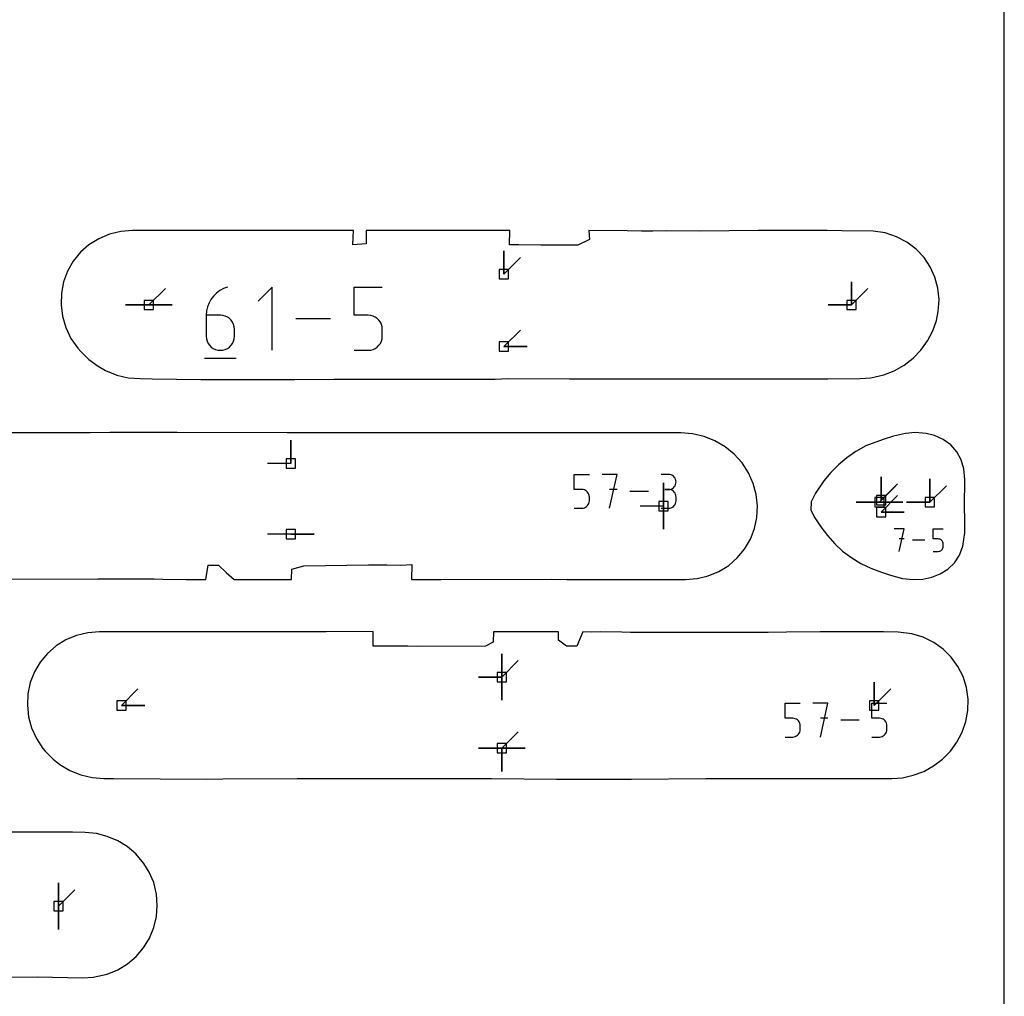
# Model space of a CAD drawing. Extents: x 0 to 600, y 0 to 900.
# Tile 49 of 56: x 540 to 600, y 53 to 113. Entities that reach past the tile are written whole.
import ezdxf

# ---------------------------------------------------------------- set-up
doc = ezdxf.new("R2010")
doc.units = 0

msp = doc.modelspace()

# ---------------------------------------------------------------- linework, layer by layer
at = {"layer": 'annotation', "color": 1}
for p, q in [((569.297474, 97.651609), (569.297474, 99.080359)), ((569.297474, 97.651609), (569.297474, 99.080359)), ((569.297474, 99.080359), (569.297474, 97.651609)), ((569.297474, 97.651609), (570.307753, 98.661888)), ((547.505861, 95.753225), (548.51614, 96.763504)), ((552.078585, 96.758747), (551.852071, 96.634043)), ((552.325432, 96.851299), (552.078585, 96.758747)), ((552.325432, 96.851299), (552.325432, 96.851299)), ((555.072323, 96.851299), (554.20968, 95.988413)), ((555.072323, 92.970988), (555.072323, 96.851299)), ((560.104122, 95.123337), (560.104122, 96.851299)), ((560.104122, 96.851299), (561.827461, 96.851299)), ((590.61612, 95.753225), (590.61612, 97.181975)), ((590.61612, 95.753225), (590.61612, 97.181975)), ((590.61612, 97.181975), (590.61612, 95.753225)), ((590.61612, 95.753225), (590.61612, 97.181975)), ((590.61612, 97.181975), (590.61612, 95.753225)), ((590.61612, 95.753225), (591.626399, 96.763504)), ((551.317776, 96.09827), (551.195844, 95.876206)), ((551.469341, 96.30068), (551.317776, 96.09827)), ((551.648214, 96.480313), (551.469341, 96.30068)), ((551.852071, 96.634043), (551.648214, 96.480313)), ((547.505861, 95.753225), (546.077111, 95.753225)), ((547.505861, 95.753225), (546.077111, 95.753225)), ((546.077111, 95.753225), (547.505861, 95.753225)), ((547.505861, 95.753225), (548.934611, 95.753225)), ((547.505861, 95.753225), (548.934611, 95.753225)), ((548.934611, 95.753225), (547.505861, 95.753225)), ((547.505861, 95.753225), (548.934611, 95.753225)), ((548.934611, 95.753225), (547.505861, 95.753225)), ((551.105871, 95.637613), (551.050182, 95.385615)), ((551.195844, 95.876206), (551.105871, 95.637613)), ((590.61612, 95.753225), (589.18737, 95.753225)), ((590.61612, 95.753225), (589.18737, 95.753225)), ((589.18737, 95.753225), (590.61612, 95.753225)), ((551.050182, 95.385615), (551.031102, 95.123337)), ((551.031102, 95.123337), (551.031102, 93.833631)), ((551.892772, 95.123337), (551.031102, 95.123337)), ((552.047745, 95.109507), (551.892772, 95.123337)), ((552.19357, 95.06962), (552.047745, 95.109507)), ((552.32782, 95.006083), (552.19357, 95.06962)), ((552.448071, 94.921299), (552.32782, 95.006083)), ((552.551897, 94.817675), (552.448071, 94.921299)), ((558.649371, 94.911144), (556.527683, 94.911144)), ((560.965792, 95.123337), (560.104122, 95.123337)), ((561.120509, 95.109507), (560.965792, 95.123337)), ((561.266197, 95.06962), (561.120509, 95.109507)), ((561.400408, 95.006083), (561.266197, 95.06962)), ((561.52069, 94.921299), (561.400408, 95.006083)), ((561.624596, 94.817675), (561.52069, 94.921299)), ((552.636872, 94.697617), (552.551897, 94.817675)), ((552.700571, 94.563528), (552.636872, 94.697617)), ((552.74057, 94.417816), (552.700571, 94.563528)), ((552.754441, 94.262884), (552.74057, 94.417816)), ((552.754441, 93.833631), (552.754441, 94.262884)), ((552.754441, 94.262884), (552.754441, 94.262884)), ((561.709676, 94.697617), (561.624596, 94.817675)), ((561.773479, 94.563528), (561.709676, 94.697617)), ((561.813558, 94.417816), (561.773479, 94.563528)), ((561.827461, 94.262884), (561.813558, 94.417816)), ((561.827461, 93.833631), (561.827461, 94.262884)), ((561.827461, 94.262884), (561.827461, 94.262884)), ((551.031102, 93.833631), (551.031102, 93.833631)), ((551.031102, 93.833631), (551.045014, 93.678624)), ((551.045014, 93.678624), (551.085113, 93.53271)), ((552.700571, 93.53271), (552.74057, 93.678624)), ((552.74057, 93.678624), (552.754441, 93.833631)), ((561.773451, 93.53271), (561.81355, 93.678624)), ((561.81355, 93.678624), (561.827461, 93.833631)), ((569.297474, 93.199041), (570.307753, 94.20932)), ((551.085113, 93.53271), (551.148942, 93.39833)), ((551.148942, 93.39833), (551.234048, 93.277926)), ((551.234048, 93.277926), (551.337974, 93.173939)), ((551.337974, 93.173939), (551.458265, 93.08881)), ((551.458265, 93.08881), (551.592465, 93.024981)), ((552.19357, 93.024981), (552.32782, 93.08881)), ((552.32782, 93.08881), (552.448071, 93.173939)), ((552.448071, 93.173939), (552.551897, 93.277926)), ((552.551897, 93.277926), (552.636872, 93.39833)), ((552.636872, 93.39833), (552.700571, 93.53271)), ((561.266099, 93.024981), (561.400299, 93.08881)), ((561.400299, 93.08881), (561.52059, 93.173939)), ((561.52059, 93.173939), (561.624516, 93.277926)), ((561.624516, 93.277926), (561.709621, 93.39833)), ((561.709621, 93.39833), (561.773451, 93.53271)), ((569.297474, 93.199041), (570.726224, 93.199041)), ((569.297474, 93.199041), (570.726224, 93.199041)), ((570.726224, 93.199041), (569.297474, 93.199041)), ((550.923181, 92.485949), (552.863336, 92.485949)), ((551.592465, 93.024981), (551.738119, 92.984893)), ((551.738119, 92.984893), (551.892772, 92.970988)), ((551.892772, 92.970988), (552.047745, 92.984893)), ((551.892772, 92.970988), (551.892772, 92.970988)), ((552.047745, 92.984893), (552.19357, 93.024981)), ((560.104122, 92.970988), (560.965792, 92.970988)), ((560.965792, 92.970988), (561.120445, 92.984893)), ((560.965792, 92.970988), (560.965792, 92.970988)), ((561.120445, 92.984893), (561.266099, 93.024981)), ((556.219134, 86.03167), (556.219134, 87.46042)), ((556.219134, 86.03167), (556.219134, 87.46042)), ((556.219134, 87.46042), (556.219134, 86.03167)), ((556.219134, 86.03167), (554.790384, 86.03167)), ((573.611365, 84.429287), (573.611365, 85.355169)), ((573.611365, 85.355169), (574.53477, 85.355169)), ((576.238968, 85.355169), (575.31439, 85.355169)), ((575.776744, 83.276009), (576.238968, 85.355169)), ((579.396954, 85.352757), (578.935251, 85.352757)), ((579.479992, 85.345303), (579.396954, 85.352757)), ((579.558128, 85.323824), (579.479992, 85.345303)), ((579.630062, 85.289639), (579.558128, 85.323824)), ((579.694496, 85.244071), (579.630062, 85.289639)), ((579.750128, 85.18844), (579.694496, 85.244071)), ((592.436162, 83.767807), (592.436162, 85.196557)), ((592.436162, 83.767807), (592.436162, 85.196557)), ((592.436162, 85.196557), (592.436162, 83.767807)), ((579.079235, 83.413176), (579.079235, 84.841926)), ((579.079235, 83.413176), (579.079235, 84.841926)), ((579.079235, 84.841926), (579.079235, 83.413176)), ((579.079235, 83.413176), (579.079235, 84.841926)), ((579.079235, 84.841926), (579.079235, 83.413176)), ((579.694496, 84.538152), (579.750128, 84.593893)), ((579.795659, 85.124067), (579.750128, 85.18844)), ((579.750128, 84.593893), (579.795659, 84.658429)), ((579.829791, 85.052273), (579.795659, 85.124067)), ((579.795659, 84.658429), (579.829791, 84.73045)), ((579.851223, 84.974379), (579.829791, 85.052273)), ((579.829791, 84.73045), (579.851223, 84.808646)), ((579.858656, 84.891706), (579.851223, 84.974379)), ((579.851223, 84.808646), (579.858656, 84.891706)), ((579.858656, 84.891706), (579.858656, 84.891706)), ((592.336535, 83.650731), (593.346813, 84.66101)), ((592.436162, 83.767807), (593.446441, 84.778086)), ((595.43619, 83.64773), (595.43619, 85.07648)), ((595.43619, 83.64773), (595.43619, 85.07648)), ((595.43619, 85.07648), (595.43619, 83.64773)), ((595.43619, 83.64773), (595.43619, 85.07648)), ((595.43619, 85.07648), (595.43619, 83.64773)), ((595.43619, 83.64773), (596.446469, 84.658008)), ((574.073068, 84.429287), (573.611365, 84.429287)), ((574.155968, 84.421876), (574.073068, 84.429287)), ((574.234032, 84.400504), (574.155968, 84.421876)), ((574.305945, 84.366459), (574.234032, 84.400504)), ((574.370395, 84.321031), (574.305945, 84.366459)), ((574.42607, 84.265507), (574.370395, 84.321031)), ((574.471657, 84.201176), (574.42607, 84.265507)), ((574.505845, 84.129329), (574.471657, 84.201176)), ((574.52732, 84.051252), (574.505845, 84.129329)), ((574.53477, 83.968237), (574.52732, 84.051252)), ((576.238968, 84.429287), (575.776744, 84.429287)), ((578.155762, 84.315589), (577.018913, 84.315589)), ((579.396954, 84.429352), (579.165777, 84.429352)), ((579.165777, 84.429352), (579.396954, 84.429352)), ((579.396954, 84.429352), (579.479992, 84.436807)), ((579.479992, 84.421899), (579.396954, 84.429352)), ((579.396954, 84.429352), (579.396954, 84.429352)), ((579.479992, 84.436807), (579.558128, 84.458299)), ((579.558128, 84.400419), (579.479992, 84.421899)), ((579.558128, 84.458299), (579.630062, 84.492518)), ((579.630062, 84.366235), (579.558128, 84.400419)), ((579.630062, 84.492518), (579.694496, 84.538152)), ((579.694496, 84.320666), (579.630062, 84.366235)), ((579.750128, 84.265035), (579.694496, 84.320666)), ((579.795659, 84.200662), (579.750128, 84.265035)), ((579.829791, 84.128868), (579.795659, 84.200662)), ((579.851223, 84.050974), (579.829791, 84.128868)), ((579.858656, 83.968302), (579.851223, 84.050974)), ((592.436162, 83.043915), (593.446441, 84.054194)), ((574.305887, 83.339141), (574.370341, 83.384755)), ((574.370341, 83.384755), (574.426027, 83.440474)), ((574.426027, 83.440474), (574.471628, 83.504989)), ((574.471628, 83.504989), (574.50583, 83.576993)), ((574.50583, 83.576993), (574.527316, 83.655177)), ((574.527316, 83.655177), (574.53477, 83.738233)), ((574.53477, 83.738233), (574.53477, 83.968237)), ((574.53477, 83.968237), (574.53477, 83.968237)), ((579.079235, 83.413176), (577.650485, 83.413176)), ((579.079235, 83.413176), (579.079235, 81.984426)), ((579.079235, 83.413176), (579.079235, 81.984426)), ((579.079235, 81.984426), (579.079235, 83.413176)), ((579.630062, 83.339163), (579.694496, 83.384717)), ((579.694496, 83.384717), (579.750128, 83.440338)), ((579.750128, 83.440338), (579.795659, 83.504706)), ((579.795659, 83.504706), (579.829791, 83.576506)), ((579.829791, 83.576506), (579.851223, 83.654418)), ((579.851223, 83.654418), (579.858656, 83.737125)), ((579.858656, 83.737125), (579.858656, 83.968302)), ((579.858656, 83.968302), (579.858656, 83.968302)), ((592.336535, 83.650731), (590.907785, 83.650731)), ((592.336535, 83.650731), (590.907785, 83.650731)), ((590.907785, 83.650731), (592.336535, 83.650731)), ((592.336535, 83.650731), (593.765285, 83.650731)), ((592.336535, 83.650731), (593.765285, 83.650731)), ((593.765285, 83.650731), (592.336535, 83.650731)), ((592.336535, 83.650731), (593.765285, 83.650731)), ((593.765285, 83.650731), (592.336535, 83.650731)), ((595.43619, 83.64773), (594.00744, 83.64773)), ((595.43619, 83.64773), (594.00744, 83.64773)), ((594.00744, 83.64773), (595.43619, 83.64773)), ((573.611365, 83.276009), (574.073068, 83.276009)), ((574.073068, 83.276009), (574.155934, 83.28346)), ((574.073068, 83.276009), (574.073068, 83.276009)), ((574.155934, 83.28346), (574.233979, 83.30494)), ((574.233979, 83.30494), (574.305887, 83.339141)), ((578.935251, 83.276074), (579.396954, 83.276074)), ((579.396954, 83.276074), (579.479992, 83.283523)), ((579.396954, 83.276074), (579.396954, 83.276074)), ((579.479992, 83.283523), (579.558128, 83.304992)), ((579.558128, 83.304992), (579.630062, 83.339163)), ((592.436162, 83.043915), (593.864912, 83.043915)), ((592.436162, 83.043915), (593.864912, 83.043915)), ((593.864912, 83.043915), (592.436162, 83.043915)), ((556.219238, 81.691187), (554.790488, 81.691187)), ((556.219238, 81.691187), (557.647988, 81.691187)), ((556.219238, 81.691187), (557.647988, 81.691187)), ((557.647988, 81.691187), (556.219238, 81.691187)), ((593.854393, 82.00756), (593.242604, 82.00756)), ((593.548542, 80.631788), (593.854393, 82.00756)), ((595.638514, 81.394907), (595.638514, 82.00756)), ((595.638514, 82.00756), (596.249527, 82.00756)), ((593.854393, 81.394907), (593.548542, 81.394907)), ((595.122729, 81.319674), (594.37048, 81.319674)), ((595.94402, 81.394907), (595.638514, 81.394907)), ((595.998875, 81.390004), (595.94402, 81.394907)), ((596.05053, 81.375862), (595.998875, 81.390004)), ((596.098114, 81.353334), (596.05053, 81.375862)), ((596.14076, 81.323274), (596.098114, 81.353334)), ((596.177601, 81.286534), (596.14076, 81.323274)), ((596.207766, 81.243967), (596.177601, 81.286534)), ((596.230387, 81.196426), (596.207766, 81.243967)), ((596.244597, 81.144763), (596.230387, 81.196426)), ((596.249527, 81.089832), (596.244597, 81.144763)), ((596.249527, 80.937639), (596.249527, 81.089832)), ((596.249527, 81.089832), (596.249527, 81.089832)), ((595.638514, 80.631788), (595.94402, 80.631788)), ((595.94402, 80.631788), (595.998853, 80.636718)), ((595.94402, 80.631788), (595.94402, 80.631788)), ((595.998853, 80.636718), (596.050495, 80.650931)), ((596.050495, 80.650931), (596.098076, 80.673562)), ((596.098076, 80.673562), (596.140725, 80.703744)), ((596.140725, 80.703744), (596.177572, 80.740613)), ((596.177572, 80.740613), (596.207746, 80.783303)), ((596.207746, 80.783303), (596.230377, 80.830947)), ((596.230377, 80.830947), (596.244594, 80.882682)), ((596.244594, 80.882682), (596.249527, 80.937639)), ((569.160729, 72.919751), (569.160729, 74.348501)), ((569.160729, 72.919751), (569.160729, 74.348501)), ((569.160729, 74.348501), (569.160729, 72.919751)), ((569.160729, 72.919751), (569.160729, 74.348501)), ((569.160729, 74.348501), (569.160729, 72.919751)), ((569.160729, 72.919751), (569.160729, 74.348501)), ((569.160729, 74.348501), (569.160729, 72.919751)), ((569.160729, 72.919751), (570.171008, 73.93003)), ((569.160729, 72.919751), (567.731979, 72.919751)), ((569.160729, 72.919751), (567.731979, 72.919751)), ((567.731979, 72.919751), (569.160729, 72.919751)), ((569.160729, 72.919751), (569.160729, 71.491001)), ((569.160729, 72.919751), (569.160729, 71.491001)), ((569.160729, 71.491001), (569.160729, 72.919751)), ((569.160729, 72.919751), (569.160729, 71.491001)), ((569.160729, 71.491001), (569.160729, 72.919751)), ((592.020708, 71.179567), (592.020708, 72.608317)), ((592.020708, 71.179567), (592.020708, 72.608317)), ((592.020708, 72.608317), (592.020708, 71.179567)), ((545.822681, 71.179567), (546.83296, 72.189846)), ((592.020708, 71.179567), (593.030987, 72.189846)), ((586.552945, 70.390867), (586.552945, 71.316731)), ((586.552945, 71.316731), (587.476331, 71.316731)), ((589.180496, 71.316731), (588.255936, 71.316731)), ((588.718281, 69.237612), (589.180496, 71.316731)), ((591.876727, 70.390867), (591.876727, 71.316731)), ((591.876727, 71.316731), (592.800114, 71.316731)), ((545.822681, 71.179567), (547.251431, 71.179567)), ((545.822681, 71.179567), (547.251431, 71.179567)), ((547.251431, 71.179567), (545.822681, 71.179567)), ((587.014638, 70.390867), (586.552945, 70.390867)), ((587.097537, 70.383457), (587.014638, 70.390867)), ((587.175599, 70.362085), (587.097537, 70.383457)), ((587.247511, 70.328041), (587.175599, 70.362085)), ((587.31196, 70.282613), (587.247511, 70.328041)), ((587.367634, 70.22709), (587.31196, 70.282613)), ((587.41322, 70.162761), (587.367634, 70.22709)), ((587.447407, 70.090915), (587.41322, 70.162761)), ((587.468882, 70.01284), (587.447407, 70.090915)), ((589.180496, 70.390867), (588.718281, 70.390867)), ((591.097253, 70.277171), (589.960426, 70.277171)), ((592.338421, 70.390867), (591.876727, 70.390867)), ((592.42132, 70.383457), (592.338421, 70.390867)), ((592.499381, 70.362085), (592.42132, 70.383457)), ((592.571293, 70.328041), (592.499381, 70.362085)), ((592.635742, 70.282613), (592.571293, 70.328041)), ((592.691416, 70.22709), (592.635742, 70.282613)), ((592.737003, 70.162761), (592.691416, 70.22709)), ((592.771189, 70.090915), (592.737003, 70.162761)), ((592.792664, 70.01284), (592.771189, 70.090915)), ((569.160729, 68.547274), (570.171008, 69.557553)), ((587.413191, 69.466587), (587.447392, 69.53859)), ((587.447392, 69.53859), (587.468877, 69.616772)), ((587.468877, 69.616772), (587.476331, 69.699827)), ((587.476331, 69.929826), (587.468882, 70.01284)), ((587.476331, 69.699827), (587.476331, 69.929826)), ((587.476331, 69.929826), (587.476331, 69.929826)), ((592.736974, 69.466587), (592.771174, 69.53859)), ((592.771174, 69.53859), (592.79266, 69.616772)), ((592.79266, 69.616772), (592.800114, 69.699827)), ((592.800114, 69.929826), (592.792664, 70.01284)), ((592.800114, 69.699827), (592.800114, 69.929826)), ((592.800114, 69.929826), (592.800114, 69.929826)), ((586.552945, 69.237612), (587.014638, 69.237612)), ((587.014638, 69.237612), (587.097503, 69.245062)), ((587.014638, 69.237612), (587.014638, 69.237612)), ((587.097503, 69.245062), (587.175547, 69.266542)), ((587.175547, 69.266542), (587.247453, 69.300742)), ((587.247453, 69.300742), (587.311906, 69.346355)), ((587.311906, 69.346355), (587.367591, 69.402073)), ((587.367591, 69.402073), (587.413191, 69.466587)), ((591.876727, 69.237612), (592.338421, 69.237612)), ((592.338421, 69.237612), (592.421285, 69.245062)), ((592.338421, 69.237612), (592.338421, 69.237612)), ((592.421285, 69.245062), (592.499329, 69.266542)), ((592.499329, 69.266542), (592.571235, 69.300742)), ((592.571235, 69.300742), (592.635688, 69.346355)), ((592.635688, 69.346355), (592.691373, 69.402073)), ((592.691373, 69.402073), (592.736974, 69.466587)), ((569.160729, 68.547274), (567.731979, 68.547274)), ((569.160729, 68.547274), (567.731979, 68.547274)), ((567.731979, 68.547274), (569.160729, 68.547274)), ((569.160729, 68.547274), (570.589479, 68.547274)), ((569.160729, 68.547274), (570.589479, 68.547274)), ((570.589479, 68.547274), (569.160729, 68.547274)), ((569.160729, 68.547274), (569.160729, 67.118524)), ((569.160729, 68.547274), (570.589479, 68.547274)), ((570.589479, 68.547274), (569.160729, 68.547274)), ((569.160729, 68.547274), (569.160729, 67.118524)), ((569.160729, 67.118524), (569.160729, 68.547274)), ((569.160729, 68.547274), (570.589479, 68.547274)), ((570.589479, 68.547274), (569.160729, 68.547274)), ((569.160729, 68.547274), (569.160729, 67.118524)), ((569.160729, 67.118524), (569.160729, 68.547274)), ((541.95234, 58.849648), (541.95234, 60.278398)), ((541.95234, 58.849648), (541.95234, 60.278398)), ((541.95234, 60.278398), (541.95234, 58.849648)), ((541.95234, 58.849648), (541.95234, 60.278398)), ((541.95234, 60.278398), (541.95234, 58.849648)), ((541.95234, 58.849648), (542.962619, 59.859926)), ((541.95234, 58.849648), (541.95234, 57.420898)), ((541.95234, 58.849648), (541.95234, 57.420898)), ((541.95234, 57.420898), (541.95234, 58.849648))]:
    msp.add_line(p, q, dxfattribs=at)
at = {"layer": 'boundary', "color": 5}
for p, q in [((546.496788, 100.317439), (545.77841, 100.261802)), ((549.213363, 100.321042), (546.496788, 100.317439)), ((551.408945, 100.321917), (549.213363, 100.321042)), ((552.556529, 100.321859), (551.408945, 100.321917)), ((560.06413, 100.327395), (552.556529, 100.321859)), ((560.031037, 99.439424), (560.06413, 100.327395)), ((560.840594, 100.329504), (560.83749, 99.508837)), ((563.043982, 100.325454), (560.840594, 100.329504)), ((564.219323, 100.322471), (563.043982, 100.325454)), ((567.590313, 100.321159), (564.219323, 100.322471)), ((568.293601, 100.322254), (567.590313, 100.321159)), ((568.828672, 100.325996), (568.293601, 100.322254)), ((569.646094, 100.331166), (568.828672, 100.325996)), ((569.639484, 99.43892), (569.646094, 100.331166)), ((576.861023, 100.295335), (574.511513, 100.329987)), ((574.511513, 100.329987), (574.543414, 99.779165)), ((584.918996, 100.317559), (581.317649, 100.281397)), ((587.318701, 100.32593), (584.918996, 100.317559)), ((589.137768, 100.323634), (587.318701, 100.32593)), ((590.043478, 100.315019), (589.137768, 100.323634)), ((591.961366, 100.289601), (590.043478, 100.315019)), ((544.429295, 99.823755), (543.830965, 99.451698)), ((545.083946, 100.096006), (544.429295, 99.823755)), ((545.77841, 100.261802), (545.083946, 100.096006)), ((574.543414, 99.779165), (573.828822, 99.428933)), ((577.739299, 100.284205), (576.861023, 100.295335)), ((578.432519, 100.291195), (577.739299, 100.284205)), ((579.257922, 100.298263), (578.432519, 100.291195)), ((581.317649, 100.281397), (579.257922, 100.298263)), ((592.693638, 100.175323), (591.961366, 100.289601)), ((593.387088, 99.946791), (592.693638, 100.175323)), ((594.024654, 99.612071), (593.387088, 99.946791)), ((543.830965, 99.451698), (543.303721, 98.988869)), ((560.83749, 99.508837), (560.031037, 99.439424)), ((570.213443, 99.437058), (569.639484, 99.43892)), ((571.554702, 99.428106), (570.213443, 99.437058)), ((573.193606, 99.429287), (571.554702, 99.428106)), ((573.828822, 99.428933), (573.193606, 99.429287)), ((594.590603, 99.18206), (594.024654, 99.612071)), ((595.072196, 98.669752), (594.590603, 99.18206)), ((543.303721, 98.988869), (542.860648, 98.446579)), ((595.459265, 98.089731), (595.072196, 98.669752)), ((542.860648, 98.446579), (542.512797, 97.838186)), ((595.74452, 97.45763), (595.459265, 98.089731)), ((542.512797, 97.838186), (542.268861, 97.17855)), ((595.923389, 96.789684), (595.74452, 97.45763)), ((542.268861, 97.17855), (542.134994, 96.484099)), ((595.995488, 96.095406), (595.923389, 96.789684)), ((542.134994, 96.484099), (542.117078, 95.76857)), ((595.949392, 95.35583), (595.995488, 96.095406)), ((542.117078, 95.76857), (542.210442, 95.058291)), ((542.210442, 95.058291), (542.415188, 94.365045)), ((595.839551, 94.811559), (595.949392, 95.35583)), ((542.415188, 94.365045), (542.726303, 93.70639)), ((595.610787, 94.16065), (595.839551, 94.811559)), ((542.726303, 93.70639), (543.136171, 93.098659)), ((595.289095, 93.548677), (595.610787, 94.16065)), ((543.136171, 93.098659), (543.325434, 92.891008)), ((594.882425, 92.987967), (595.289095, 93.548677)), ((543.325434, 92.891008), (543.824063, 92.402926)), ((593.852039, 92.063993), (594.399939, 92.489764)), ((594.399939, 92.489764), (594.882425, 92.987967)), ((543.824063, 92.402926), (544.386578, 91.989844)), ((544.386578, 91.989844), (544.84652, 91.722796)), ((593.249997, 91.719244), (593.852039, 92.063993)), ((544.84652, 91.722796), (545.529848, 91.451212)), ((545.529848, 91.451212), (546.242737, 91.28628)), ((546.242737, 91.28628), (546.969822, 91.232169)), ((591.14861, 91.231529), (591.810713, 91.284863)), ((591.810713, 91.284863), (592.597504, 91.459925)), ((592.597504, 91.459925), (593.249997, 91.719244)), ((546.969822, 91.232169), (547.698047, 91.229313)), ((547.698047, 91.229313), (550.699764, 91.175284)), ((550.699764, 91.175284), (556.47176, 91.184356)), ((556.47176, 91.184356), (558.877628, 91.206091)), ((558.877628, 91.206091), (562.088342, 91.196292)), ((562.088342, 91.196292), (568.751325, 91.205985)), ((568.751325, 91.205985), (569.525889, 91.235478)), ((569.525889, 91.235478), (573.314453, 91.218636)), ((573.314453, 91.218636), (576.415859, 91.214985)), ((576.415859, 91.214985), (580.895539, 91.219495)), ((580.895539, 91.219495), (589.179705, 91.231254)), ((589.179705, 91.231254), (591.14861, 91.231529)), ((543.89486, 87.905571), (533.601002, 87.905862)), ((545.108707, 87.924648), (543.89486, 87.905571)), ((549.234684, 87.930449), (545.108707, 87.924648)), ((555.985761, 87.905251), (549.234684, 87.930449)), ((557.609786, 87.905218), (555.985761, 87.905251)), ((568.045569, 87.905022), (557.609786, 87.905218)), ((578.646844, 87.904948), (568.045569, 87.905022)), ((579.509454, 87.905879), (578.646844, 87.904948)), ((580.156265, 87.904831), (579.509454, 87.905879)), ((580.871362, 87.851503), (580.156265, 87.904831)), ((581.572226, 87.68869), (580.871362, 87.851503)), ((582.241756, 87.420275), (581.572226, 87.68869)), ((593.199606, 87.703795), (592.561734, 87.505307)), ((593.926989, 87.865795), (593.199606, 87.703795)), ((594.526497, 87.920373), (593.926989, 87.865795)), ((595.205819, 87.873099), (594.526497, 87.920373)), ((595.707713, 87.750403), (595.205819, 87.873099)), ((596.248032, 87.503619), (595.707713, 87.750403)), ((582.863435, 87.052851), (582.241756, 87.420275)), ((583.421853, 86.59556), (582.863435, 87.052851)), ((591.500261, 87.107086), (590.889723, 86.755058)), ((592.561734, 87.505307), (591.500261, 87.107086)), ((596.709229, 87.164781), (596.248032, 87.503619)), ((597.080234, 86.742757), (596.709229, 87.164781)), ((583.903257, 86.059656), (583.421853, 86.59556)), ((590.889723, 86.755058), (590.342594, 86.368452)), ((597.352416, 86.248402), (597.080234, 86.742757)), ((584.295779, 85.458441), (583.903257, 86.059656)), ((589.827319, 85.937002), (589.349408, 85.466694)), ((590.342594, 86.368452), (589.827319, 85.937002)), ((597.519444, 85.694231), (597.352416, 86.248402)), ((584.589797, 84.806723), (584.295779, 85.458441)), ((589.349408, 85.466694), (588.914895, 84.964856)), ((597.574085, 85.046553), (597.519444, 85.694231)), ((584.778125, 84.120442), (584.589797, 84.806723)), ((588.914895, 84.964856), (588.415894, 84.206461)), ((597.556587, 83.410249), (597.574085, 85.046553)), ((584.854101, 83.418497), (584.778125, 84.120442)), ((588.415894, 84.206461), (588.153046, 83.669801)), ((584.819503, 82.714164), (584.854101, 83.418497)), ((588.153046, 83.669801), (588.135691, 83.154144)), ((597.578969, 82.530311), (597.556587, 83.410249)), ((588.135691, 83.154144), (588.373187, 82.699387)), ((584.673323, 82.026683), (584.819503, 82.714164)), ((588.373187, 82.699387), (588.733346, 82.140806)), ((597.568725, 81.762137), (597.578969, 82.530311)), ((584.419229, 81.373363), (584.673323, 82.026683)), ((588.733346, 82.140806), (589.14453, 81.604753)), ((589.14453, 81.604753), (589.602135, 81.097137)), ((597.463022, 80.955888), (597.568725, 81.762137)), ((584.063534, 80.770341), (584.419229, 81.373363)), ((589.602135, 81.097137), (590.077764, 80.642644)), ((583.615178, 80.232536), (584.063534, 80.770341)), ((590.077764, 80.642644), (590.638872, 80.229469)), ((596.933533, 79.920657), (597.248394, 80.39443)), ((597.248394, 80.39443), (597.463022, 80.955888)), ((551.001781, 78.896712), (551.136422, 79.787958)), ((551.136422, 79.787958), (551.777092, 79.788727)), ((551.777092, 79.788727), (552.254103, 79.344467)), ((557.005809, 79.748115), (560.981443, 79.804366)), ((560.981443, 79.804366), (561.500551, 79.79482)), ((561.500551, 79.79482), (562.098507, 79.795048)), ((562.098507, 79.795048), (562.972801, 79.79357)), ((562.972801, 79.79357), (563.634764, 79.816935)), ((563.634764, 79.816935), (563.628707, 78.897559)), ((582.486771, 79.403222), (583.085231, 79.773075)), ((583.085231, 79.773075), (583.615178, 80.232536)), ((590.638872, 80.229469), (591.20424, 79.892813)), ((591.20424, 79.892813), (591.817008, 79.60131)), ((596.535129, 79.537881), (596.933533, 79.920657)), ((552.254103, 79.344467), (552.745501, 78.896667)), ((556.254893, 78.895978), (556.275743, 79.537671)), ((556.275743, 79.537671), (557.005809, 79.748115)), ((581.834513, 79.131981), (582.486771, 79.403222)), ((591.817008, 79.60131), (592.468616, 79.347091)), ((592.468616, 79.347091), (593.023438, 79.164712)), ((593.023438, 79.164712), (593.747875, 78.971503)), ((595.550514, 79.04517), (596.06916, 79.246594)), ((596.06916, 79.246594), (596.535129, 79.537881)), ((538.44203, 78.934315), (544.380808, 78.949474)), ((544.380808, 78.949474), (547.826249, 78.94386)), ((547.826249, 78.94386), (548.356803, 78.931377)), ((548.356803, 78.931377), (549.778566, 78.902764)), ((549.778566, 78.902764), (550.445322, 78.89829)), ((550.445322, 78.89829), (551.001781, 78.896712)), ((552.745501, 78.896667), (553.377278, 78.89655)), ((553.377278, 78.89655), (553.986763, 78.898387)), ((553.986763, 78.898387), (555.267126, 78.896272)), ((555.267126, 78.896272), (556.254893, 78.895978)), ((563.628707, 78.897559), (565.42702, 78.90139)), ((565.42702, 78.90139), (572.237517, 78.928354)), ((572.237517, 78.928354), (573.146587, 78.909356)), ((573.146587, 78.909356), (574.692419, 78.90175)), ((574.692419, 78.90175), (577.151588, 78.900346)), ((577.151588, 78.900346), (579.683385, 78.907741)), ((579.683385, 78.907741), (580.431469, 78.909421)), ((580.431469, 78.909421), (581.144548, 78.966031)), ((581.144548, 78.966031), (581.834513, 79.131981)), ((593.747875, 78.971503), (594.408596, 78.89898)), ((594.408596, 78.89898), (594.992913, 78.930626)), ((594.992913, 78.930626), (595.550514, 79.04517)), ((543.75931, 75.633265), (543.070003, 75.469258)), ((544.47017, 75.688341), (543.75931, 75.633265)), ((545.880606, 75.693396), (544.47017, 75.688341)), ((546.927163, 75.696777), (545.880606, 75.693396)), ((547.706953, 75.696439), (546.927163, 75.696777)), ((549.775656, 75.68634), (547.706953, 75.696439)), ((551.843582, 75.695153), (549.775656, 75.68634)), ((552.498296, 75.694088), (551.843582, 75.695153)), ((556.138376, 75.687841), (552.498296, 75.694088)), ((557.084973, 75.684625), (556.138376, 75.687841)), ((558.385816, 75.699357), (557.084973, 75.684625)), ((561.277944, 75.706531), (558.385816, 75.699357)), ((561.275937, 74.809976), (561.277944, 75.706531)), ((568.647779, 75.700953), (568.631798, 75.06385)), ((569.651446, 75.700671), (568.647779, 75.700953)), ((571.345113, 75.699759), (569.651446, 75.700671)), ((572.0124, 75.694975), (571.345113, 75.699759)), ((572.646765, 75.702251), (572.0124, 75.694975)), ((572.643321, 75.182825), (572.646765, 75.702251)), ((574.143063, 75.693112), (573.770251, 74.810868)), ((574.694522, 75.672924), (574.143063, 75.693112)), ((575.225078, 75.689805), (574.694522, 75.672924)), ((576.530114, 75.66652), (575.225078, 75.689805)), ((577.057554, 75.654312), (576.530114, 75.66652)), ((581.070305, 75.652054), (577.057554, 75.654312)), ((585.517977, 75.657882), (581.070305, 75.652054)), ((586.637205, 75.673366), (585.517977, 75.657882)), ((588.709199, 75.695524), (586.637205, 75.673366)), ((590.562648, 75.69314), (588.709199, 75.695524)), ((592.02316, 75.693076), (590.562648, 75.69314)), ((592.576627, 75.690746), (592.02316, 75.693076)), ((593.485227, 75.678654), (592.576627, 75.690746)), ((594.331499, 75.571934), (593.485227, 75.678654)), ((595.023968, 75.361726), (594.331499, 75.571934)), ((542.416937, 75.199629), (541.817517, 74.831067)), ((543.070003, 75.469258), (542.416937, 75.199629)), ((568.631798, 75.06385), (568.158728, 74.806953)), ((573.124615, 74.81055), (572.643321, 75.182825)), ((595.668139, 75.045038), (595.023968, 75.361726)), ((596.24694, 74.632121), (595.668139, 75.045038)), ((541.286704, 74.372712), (540.837499, 73.835739)), ((541.817517, 74.831067), (541.286704, 74.372712)), ((561.837448, 74.804136), (561.275937, 74.809976)), ((562.794057, 74.803), (561.837448, 74.804136)), ((563.396815, 74.803258), (562.794057, 74.803)), ((563.995164, 74.800086), (563.396815, 74.803258)), ((568.158728, 74.806953), (563.995164, 74.800086)), ((573.770251, 74.810868), (573.124615, 74.81055)), ((596.746761, 74.13512), (596.24694, 74.632121)), ((540.837499, 73.835739), (540.481093, 73.233344)), ((597.15646, 73.567908), (596.746761, 74.13512)), ((540.481093, 73.233344), (540.226296, 72.580211)), ((597.467551, 72.945798), (597.15646, 73.567908)), ((540.226296, 72.580211), (540.079484, 71.892381)), ((597.67432, 72.284524), (597.467551, 72.945798)), ((597.778764, 71.562387), (597.67432, 72.284524)), ((540.079484, 71.892381), (540.047927, 71.183729)), ((597.762438, 70.874471), (597.778764, 71.562387)), ((540.047927, 71.183729), (540.124839, 70.479941)), ((597.637577, 70.181997), (597.762438, 70.874471)), ((540.124839, 70.479941), (540.312073, 69.793582)), ((597.413763, 69.532376), (597.637577, 70.181997)), ((540.312073, 69.793582), (540.605153, 69.14146)), ((597.095454, 68.923083), (597.413763, 69.532376)), ((540.605153, 69.14146), (540.996843, 68.539777)), ((596.690668, 68.367027), (597.095454, 68.923083)), ((540.996843, 68.539777), (541.14546, 68.372471)), ((541.14546, 68.372471), (541.628034, 67.878608)), ((596.208962, 67.87582), (596.690668, 68.367027)), ((541.628034, 67.878608), (542.035177, 67.545555)), ((595.661109, 67.459684), (596.208962, 67.87582)), ((542.035177, 67.545555), (542.656284, 67.17751)), ((542.656284, 67.17751), (543.325322, 66.90844)), ((594.415228, 66.885556), (595.058931, 67.127212)), ((595.058931, 67.127212), (595.661109, 67.459684)), ((543.325322, 66.90844), (544.025986, 66.744909)), ((544.025986, 66.744909), (544.74356, 66.691003)), ((544.74356, 66.691003), (545.3419, 66.689402)), ((545.3419, 66.689402), (551.070302, 66.652603)), ((551.070302, 66.652603), (552.050641, 66.667884)), ((552.050641, 66.667884), (556.612823, 66.69121)), ((556.612823, 66.69121), (568.540437, 66.689465)), ((568.540437, 66.689465), (572.519958, 66.65909)), ((572.519958, 66.65909), (577.123555, 66.659749)), ((577.123555, 66.659749), (581.683844, 66.686271)), ((581.683844, 66.686271), (582.460791, 66.686313)), ((582.460791, 66.686313), (583.068942, 66.685755)), ((583.068942, 66.685755), (587.905149, 66.691793)), ((587.905149, 66.691793), (592.583756, 66.69051)), ((592.583756, 66.69051), (593.098556, 66.692071)), ((593.098556, 66.692071), (593.743144, 66.740287)), ((593.743144, 66.740287), (594.415228, 66.885556)), ((542.817601, 63.387734), (539.108297, 63.395077)), ((543.600721, 63.377014), (542.817601, 63.387734)), ((544.287767, 63.310481), (543.600721, 63.377014)), ((544.955689, 63.141067), (544.287767, 63.310481)), ((545.590933, 62.872397), (544.955689, 63.141067)), ((546.178656, 62.510462), (545.590933, 62.872397)), ((546.705141, 62.063282), (546.178656, 62.510462)), ((547.200498, 61.472314), (546.705141, 62.063282)), ((547.528199, 60.94613), (547.200498, 61.472314)), ((547.80107, 60.3004), (547.528199, 60.94613)), ((547.971994, 59.587921), (547.80107, 60.3004)), ((548.022279, 58.886983), (547.971994, 59.587921)), ((547.974057, 58.228242), (548.022279, 58.886983)), ((547.81371, 57.547366), (547.974057, 58.228242)), ((547.548094, 56.900132), (547.81371, 57.547366)), ((547.183855, 56.302596), (547.548094, 56.900132)), ((546.729913, 55.769448), (547.183855, 56.302596)), ((546.197522, 55.313805), (546.729913, 55.769448)), ((545.599735, 54.94688), (546.197522, 55.313805)), ((538.455267, 54.499074), (540.648645, 54.518406)), ((540.648645, 54.518406), (543.462714, 54.455926)), ((543.462714, 54.455926), (544.088871, 54.496598)), ((544.088871, 54.496598), (544.951208, 54.677633)), ((544.951208, 54.677633), (545.599735, 54.94688))]:
    msp.add_line(p, q, dxfattribs=at)
at = {"layer": 'frame', "color": 5}
msp.add_line((600, 0), (600, 900), dxfattribs=at)
at = {"layer": 'hole', "color": 5}
for p, q in [((569.583224, 97.937359), (569.011724, 97.937359)), ((569.011724, 97.937359), (569.011724, 97.365859)), ((569.583224, 97.365859), (569.583224, 97.937359)), ((569.011724, 97.365859), (569.583224, 97.365859)), ((547.791611, 96.038975), (547.220111, 96.038975)), ((547.220111, 96.038975), (547.220111, 95.467475)), ((547.220111, 95.467475), (547.791611, 95.467475)), ((547.791611, 95.467475), (547.791611, 96.038975)), ((590.90187, 96.038975), (590.33037, 96.038975)), ((590.33037, 96.038975), (590.33037, 95.467475)), ((590.33037, 95.467475), (590.90187, 95.467475)), ((590.90187, 95.467475), (590.90187, 96.038975)), ((569.583224, 93.484791), (569.011724, 93.484791)), ((569.011724, 93.484791), (569.011724, 92.913291)), ((569.583224, 92.913291), (569.583224, 93.484791)), ((569.011724, 92.913291), (569.583224, 92.913291)), ((556.504884, 86.31742), (555.933384, 86.31742)), ((555.933384, 86.31742), (555.933384, 85.74592)), ((556.504884, 85.74592), (556.504884, 86.31742)), ((555.933384, 85.74592), (556.504884, 85.74592)), ((592.721912, 84.053557), (592.150412, 84.053557)), ((592.150412, 84.053557), (592.150412, 83.482057)), ((592.721912, 83.482057), (592.721912, 84.053557)), ((579.364985, 83.698926), (578.793485, 83.698926)), ((578.793485, 83.698926), (578.793485, 83.127426)), ((579.364985, 83.127426), (579.364985, 83.698926)), ((592.622285, 83.936481), (592.050785, 83.936481)), ((592.050785, 83.936481), (592.050785, 83.364981)), ((592.150412, 83.482057), (592.721912, 83.482057)), ((592.622285, 83.364981), (592.622285, 83.936481)), ((595.72194, 83.93348), (595.15044, 83.93348)), ((595.15044, 83.93348), (595.15044, 83.36198)), ((595.72194, 83.36198), (595.72194, 83.93348)), ((578.793485, 83.127426), (579.364985, 83.127426)), ((592.050785, 83.364981), (592.622285, 83.364981)), ((592.721912, 83.329665), (592.150412, 83.329665)), ((592.150412, 83.329665), (592.150412, 82.758165)), ((592.721912, 82.758165), (592.721912, 83.329665)), ((595.15044, 83.36198), (595.72194, 83.36198)), ((592.150412, 82.758165), (592.721912, 82.758165)), ((556.504988, 81.976937), (555.933488, 81.976937)), ((555.933488, 81.976937), (555.933488, 81.405437)), ((556.504988, 81.405437), (556.504988, 81.976937)), ((555.933488, 81.405437), (556.504988, 81.405437)), ((569.446479, 73.205501), (568.874979, 73.205501)), ((568.874979, 73.205501), (568.874979, 72.634001)), ((569.446479, 72.634001), (569.446479, 73.205501)), ((568.874979, 72.634001), (569.446479, 72.634001)), ((546.108431, 71.465317), (545.536931, 71.465317)), ((545.536931, 71.465317), (545.536931, 70.893817)), ((546.108431, 70.893817), (546.108431, 71.465317)), ((592.306458, 71.465317), (591.734958, 71.465317)), ((591.734958, 71.465317), (591.734958, 70.893817)), ((592.306458, 70.893817), (592.306458, 71.465317)), ((545.536931, 70.893817), (546.108431, 70.893817)), ((591.734958, 70.893817), (592.306458, 70.893817)), ((569.446479, 68.833024), (568.874979, 68.833024)), ((568.874979, 68.833024), (568.874979, 68.261524)), ((569.446479, 68.261524), (569.446479, 68.833024)), ((568.874979, 68.261524), (569.446479, 68.261524)), ((542.23809, 59.135398), (541.66659, 59.135398)), ((541.66659, 59.135398), (541.66659, 58.563898)), ((542.23809, 58.563898), (542.23809, 59.135398)), ((541.66659, 58.563898), (542.23809, 58.563898))]:
    msp.add_line(p, q, dxfattribs=at)

doc.saveas('drawing.dxf')
